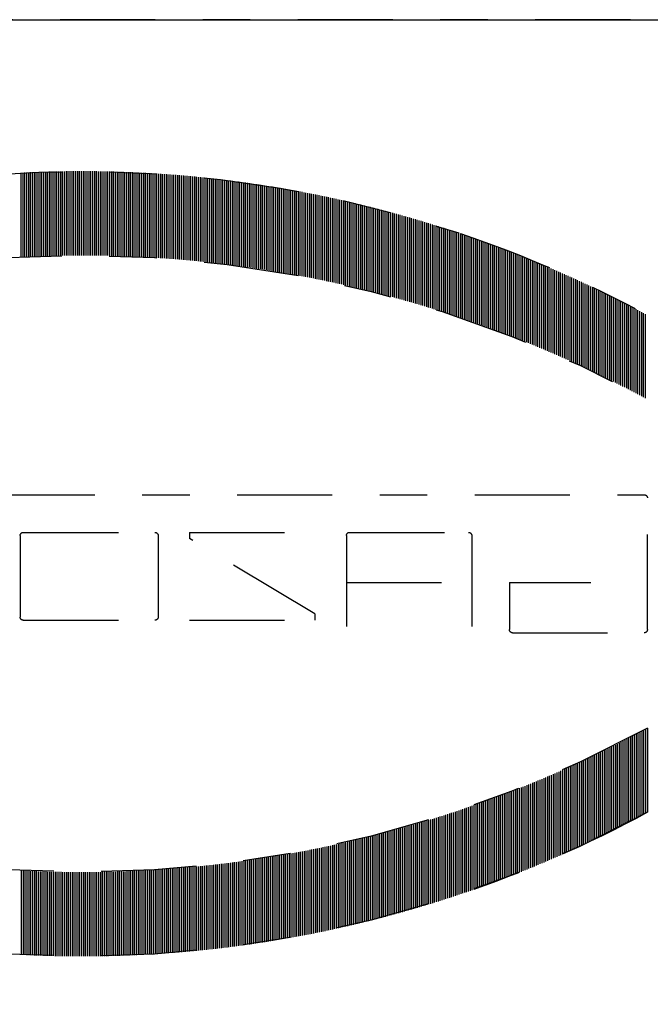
# Model space of a CAD drawing. Extents: x 33706 to 249013, y -74890 to 17912.
# Tile 191 of 256: x 123565.51 to 123566.84, y -22354.84 to -22352.76. Entities that reach past the tile are written whole.
import ezdxf

# ---------------------------------------------------------------- set-up
doc = ezdxf.new("R2010")
doc.units = 0
doc.header["$MEASUREMENT"] = 0
doc.linetypes.add('DASHDOT', pattern=[8.5, 4, -2, 0.5, -2])
for name, color, linetype in [('gaz', 1, 'Continuous'), ('LC-002-002-----0', 2, 'DASHDOT'), ('LC-010-002-----0', 1, 'Continuous')]:
    doc.layers.add(name, color=color, linetype=linetype)

# ---------------------------------------------------------------- blocks, each defined once
blk = doc.blocks.new('kdk dn40 pn50')
at = {"layer": 'LC-002-002-----0', "color": 3}
for p, q in [((-12.319, -10.163), (-12.319, -6.623)), ((-12.24, -10.155), (-12.24, -6.615)), ((-12.16, -10.147), (-12.16, -6.607)), ((-12.081, -10.14), (-12.081, -6.6)), ((-12.001, -10.132), (-12.001, -6.592)), ((-11.922, -10.125), (-11.922, -6.585)), ((-11.843, -10.118), (-11.843, -6.578)), ((-11.763, -10.111), (-11.763, -6.571)), ((-11.684, -10.104), (-11.684, -6.564)), ((-11.604, -10.097), (-11.604, -6.557)), ((-11.525, -10.09), (-11.525, -6.55)), ((-11.446, -10.084), (-11.446, -6.544)), ((-11.366, -10.077), (-11.366, -6.537)), ((-11.287, -10.071), (-11.287, -6.531)), ((-11.207, -10.065), (-11.207, -6.525)), ((-11.128, -10.059), (-11.128, -6.519)), ((-11.049, -10.053), (-11.049, -6.513)), ((-10.969, -10.047), (-10.969, -6.507)), ((-10.89, -10.042), (-10.89, -6.502)), ((-10.81, -10.036), (-10.81, -6.496)), ((-10.731, -10.031), (-10.731, -6.491)), ((-10.652, -10.026), (-10.652, -6.486)), ((-10.572, -10.02), (-10.572, -6.48)), ((-10.493, -10.015), (-10.493, -6.475)), ((-10.413, -10.01), (-10.413, -6.47)), ((-10.334, -10.006), (-10.334, -6.466)), ((-10.255, -10.001), (-10.255, -6.461)), ((-10.175, -9.997), (-10.175, -6.457)), ((-10.096, -9.992), (-10.096, -6.452)), ((-10.016, -9.988), (-10.016, -6.448)), ((-9.937, -9.984), (-9.937, -6.444)), ((-9.857, -9.98), (-9.857, -6.44)), ((-9.778, -9.976), (-9.778, -6.436)), ((-9.699, -9.972), (-9.699, -6.432)), ((-9.619, -9.969), (-9.619, -6.429)), ((-9.54, -9.965), (-9.54, -6.425)), ((-9.46, -9.962), (-9.46, -6.422)), ((-9.381, -9.959), (-9.381, -6.419)), ((-9.302, -9.956), (-9.302, -6.416)), ((-9.222, -9.953), (-9.222, -6.413)), ((-9.143, -9.95), (-9.143, -6.41)), ((-9.063, -9.947), (-9.063, -6.407)), ((-8.984, -9.944), (-8.984, -6.404)), ((-8.905, -9.942), (-8.905, -6.402)), ((-8.825, -9.94), (-8.825, -6.4)), ((-8.746, -9.937), (-8.746, -6.397)), ((-8.666, -9.935), (-8.666, -6.395)), ((-8.587, -9.933), (-8.587, -6.393)), ((-8.508, -9.931), (-8.508, -6.391)), ((-8.428, -9.93), (-8.428, -6.39)), ((-8.349, -9.928), (-8.349, -6.388)), ((-8.269, -9.927), (-8.269, -6.387)), ((-8.19, -9.925), (-8.19, -6.385)), ((-8.111, -9.924), (-8.111, -6.384)), ((-8.031, -9.923), (-8.031, -6.383)), ((-7.952, -9.922), (-7.952, -6.382)), ((-7.872, -9.921), (-7.872, -6.381)), ((-7.793, -9.921), (-7.793, -6.381)), ((-7.713, -9.92), (-7.713, -6.38)), ((-7.634, -9.92), (-7.634, -6.38)), ((-7.555, -9.919), (-7.555, -6.379)), ((-7.475, -9.919), (-7.475, -6.379)), ((-7.396, -9.919), (-7.396, -6.379)), ((-7.316, -9.919), (-7.316, -6.379)), ((-7.237, -9.919), (-7.237, -6.379)), ((-7.158, -9.92), (-7.158, -6.38)), ((-7.078, -9.92), (-7.078, -6.38)), ((-6.999, -9.921), (-6.999, -6.381)), ((-6.919, -9.921), (-6.919, -6.381)), ((-6.84, -9.922), (-6.84, -6.382)), ((-6.761, -9.923), (-6.761, -6.383)), ((-6.681, -9.924), (-6.681, -6.384)), ((-6.602, -9.925), (-6.602, -6.385)), ((-6.522, -9.927), (-6.522, -6.387)), ((-6.443, -9.928), (-6.443, -6.388)), ((-6.364, -9.93), (-6.364, -6.39)), ((-6.284, -9.931), (-6.284, -6.391)), ((-6.205, -9.933), (-6.205, -6.393)), ((-6.125, -9.935), (-6.125, -6.395)), ((-6.046, -9.937), (-6.046, -6.397)), ((-5.967, -9.94), (-5.967, -6.4)), ((-5.887, -9.942), (-5.887, -6.402)), ((-5.808, -9.944), (-5.808, -6.404)), ((-5.728, -9.947), (-5.728, -6.407)), ((-5.649, -9.95), (-5.649, -6.41)), ((-5.569, -9.953), (-5.569, -6.413)), ((-5.49, -9.956), (-5.49, -6.416)), ((-5.411, -9.959), (-5.411, -6.419)), ((-5.331, -9.962), (-5.331, -6.422)), ((-5.252, -9.965), (-5.252, -6.425)), ((-5.172, -9.969), (-5.172, -6.429)), ((-5.093, -9.972), (-5.093, -6.432)), ((-5.014, -9.976), (-5.014, -6.436)), ((-4.934, -9.98), (-4.934, -6.44)), ((-4.855, -9.984), (-4.855, -6.444)), ((-15.495, -10.581), (-15.495, -7.041)), ((-15.416, -10.568), (-15.416, -7.028)), ((-15.337, -10.556), (-15.337, -7.016)), ((-15.257, -10.543), (-15.257, -7.003)), ((-15.178, -10.53), (-15.178, -6.99)), ((-15.098, -10.518), (-15.098, -6.978)), ((-15.019, -10.505), (-15.019, -6.965)), ((-14.94, -10.493), (-14.94, -6.953)), ((-14.86, -10.481), (-14.86, -6.941)), ((-14.781, -10.469), (-14.781, -6.929)), ((-14.701, -10.457), (-14.701, -6.917)), ((-14.622, -10.446), (-14.622, -6.906)), ((-14.543, -10.434), (-14.543, -6.894)), ((-14.463, -10.423), (-14.463, -6.883)), ((-14.384, -10.411), (-14.384, -6.871)), ((-14.304, -10.4), (-14.304, -6.86)), ((-14.225, -10.389), (-14.225, -6.849)), ((-14.145, -10.378), (-14.145, -6.838)), ((-14.066, -10.367), (-14.066, -6.827)), ((-13.987, -10.357), (-13.987, -6.817)), ((-13.907, -10.346), (-13.907, -6.806)), ((-13.828, -10.336), (-13.828, -6.796)), ((-13.748, -10.325), (-13.748, -6.785)), ((-13.669, -10.315), (-13.669, -6.775)), ((-13.59, -10.305), (-13.59, -6.765)), ((-13.51, -10.295), (-13.51, -6.755)), ((-13.431, -10.286), (-13.431, -6.746)), ((-13.351, -10.276), (-13.351, -6.736)), ((-13.272, -10.267), (-13.272, -6.727)), ((-13.193, -10.257), (-13.193, -6.717)), ((-13.113, -10.248), (-13.113, -6.708)), ((-13.034, -10.239), (-13.034, -6.699)), ((-12.954, -10.23), (-12.954, -6.69)), ((-12.875, -10.221), (-12.875, -6.681)), ((-12.796, -10.212), (-12.796, -6.672)), ((-12.716, -10.204), (-12.716, -6.664)), ((-12.637, -10.195), (-12.637, -6.655)), ((-12.557, -10.187), (-12.557, -6.647)), ((-12.478, -10.179), (-12.478, -6.639)), ((-12.399, -10.171), (-12.399, -6.631)), ((-17.639, -10.983), (-17.639, -7.443)), ((-17.56, -10.966), (-17.56, -7.426)), ((-17.481, -10.95), (-17.481, -7.41)), ((-17.401, -10.933), (-17.401, -7.393)), ((-17.322, -10.917), (-17.322, -7.377)), ((-17.242, -10.901), (-17.242, -7.361)), ((-17.163, -10.885), (-17.163, -7.345)), ((-17.084, -10.869), (-17.084, -7.329)), ((-17.004, -10.854), (-17.004, -7.314)), ((-16.925, -10.838), (-16.925, -7.298)), ((-16.845, -10.823), (-16.845, -7.283)), ((-16.766, -10.808), (-16.766, -7.268)), ((-16.687, -10.792), (-16.687, -7.252)), ((-16.607, -10.777), (-16.607, -7.237)), ((-16.528, -10.763), (-16.528, -7.223)), ((-16.448, -10.748), (-16.448, -7.208)), ((-16.369, -10.733), (-16.369, -7.193)), ((-16.289, -10.719), (-16.289, -7.179)), ((-16.21, -10.704), (-16.21, -7.164)), ((-16.131, -10.69), (-16.131, -7.15)), ((-16.051, -10.676), (-16.051, -7.136)), ((-15.972, -10.662), (-15.972, -7.122)), ((-15.892, -10.648), (-15.892, -7.108)), ((-15.813, -10.635), (-15.813, -7.095)), ((-15.734, -10.621), (-15.734, -7.081)), ((-15.654, -10.608), (-15.654, -7.068)), ((-15.575, -10.595), (-15.575, -7.055)), ((-19.466, -11.402), (-19.466, -7.862)), ((-19.386, -11.383), (-19.386, -7.843)), ((-19.307, -11.363), (-19.307, -7.823)), ((-19.228, -11.343), (-19.228, -7.803)), ((-19.148, -11.324), (-19.148, -7.784)), ((-19.069, -11.305), (-19.069, -7.765)), ((-18.989, -11.286), (-18.989, -7.746)), ((-18.91, -11.267), (-18.91, -7.727)), ((-18.831, -11.248), (-18.831, -7.708)), ((-18.751, -11.23), (-18.751, -7.69)), ((-18.672, -11.211), (-18.672, -7.671)), ((-18.592, -11.193), (-18.592, -7.653)), ((-18.513, -11.174), (-18.513, -7.634)), ((-18.433, -11.156), (-18.433, -7.616)), ((-18.354, -11.138), (-18.354, -7.598)), ((-18.275, -11.121), (-18.275, -7.581)), ((-18.195, -11.103), (-18.195, -7.563)), ((-18.116, -11.085), (-18.116, -7.545)), ((-18.036, -11.068), (-18.036, -7.528)), ((-17.957, -11.051), (-17.957, -7.511)), ((-17.878, -11.033), (-17.878, -7.493)), ((-17.798, -11.016), (-17.798, -7.476)), ((-17.719, -11), (-17.719, -7.46)), ((-21.054, -11.827), (-21.054, -8.287)), ((-20.975, -11.804), (-20.975, -8.264)), ((-20.895, -11.782), (-20.895, -8.242)), ((-20.816, -11.759), (-20.816, -8.219)), ((-20.736, -11.737), (-20.736, -8.197)), ((-20.657, -11.715), (-20.657, -8.175)), ((-20.577, -11.693), (-20.577, -8.153)), ((-20.498, -11.672), (-20.498, -8.132)), ((-20.419, -11.65), (-20.419, -8.11)), ((-20.339, -11.629), (-20.339, -8.089)), ((-20.26, -11.607), (-20.26, -8.067)), ((-20.18, -11.586), (-20.18, -8.046)), ((-20.101, -11.565), (-20.101, -8.025)), ((-20.022, -11.544), (-20.022, -8.004)), ((-19.942, -11.524), (-19.942, -7.984)), ((-19.863, -11.503), (-19.863, -7.963)), ((-19.783, -11.483), (-19.783, -7.943)), ((-19.704, -11.462), (-19.704, -7.922)), ((-19.625, -11.442), (-19.625, -7.902)), ((-19.545, -11.422), (-19.545, -7.882)), ((-22.404, -12.232), (-22.404, -8.692)), ((-22.324, -12.207), (-22.324, -8.667)), ((-22.245, -12.182), (-22.245, -8.642)), ((-22.166, -12.157), (-22.166, -8.617)), ((-22.086, -12.133), (-22.086, -8.593)), ((-22.007, -12.108), (-22.007, -8.568)), ((-21.927, -12.084), (-21.927, -8.544)), ((-21.848, -12.06), (-21.848, -8.52)), ((-21.769, -12.036), (-21.769, -8.496)), ((-21.689, -12.012), (-21.689, -8.472)), ((-21.61, -11.988), (-21.61, -8.448)), ((-21.53, -11.965), (-21.53, -8.425)), ((-21.451, -11.941), (-21.451, -8.401)), ((-21.372, -11.918), (-21.372, -8.378)), ((-21.292, -11.895), (-21.292, -8.355)), ((-21.213, -11.872), (-21.213, -8.332)), ((-21.133, -11.849), (-21.133, -8.309)), ((-23.674, -12.652), (-23.674, -9.112)), ((-23.595, -12.624), (-23.595, -9.084)), ((-23.516, -12.597), (-23.516, -9.057)), ((-23.436, -12.57), (-23.436, -9.03)), ((-23.357, -12.543), (-23.357, -9.003)), ((-23.277, -12.516), (-23.277, -8.976)), ((-23.198, -12.49), (-23.198, -8.95)), ((-23.119, -12.463), (-23.119, -8.923)), ((-23.039, -12.437), (-23.039, -8.897)), ((-22.96, -12.411), (-22.96, -8.871)), ((-22.88, -12.385), (-22.88, -8.845)), ((-22.801, -12.359), (-22.801, -8.819)), ((-22.721, -12.333), (-22.721, -8.793)), ((-22.642, -12.308), (-22.642, -8.768)), ((-22.563, -12.282), (-22.563, -8.742)), ((-22.483, -12.257), (-22.483, -8.717)), ((-24.786, -13.051), (-24.786, -9.511)), ((-24.707, -13.021), (-24.707, -9.481)), ((-24.627, -12.992), (-24.627, -9.452)), ((-24.548, -12.963), (-24.548, -9.423)), ((-24.468, -12.934), (-24.468, -9.394)), ((-24.389, -12.905), (-24.389, -9.365)), ((-24.31, -12.876), (-24.31, -9.336)), ((-24.23, -12.847), (-24.23, -9.307)), ((-24.151, -12.819), (-24.151, -9.279)), ((-24.071, -12.791), (-24.071, -9.251)), ((-23.992, -12.763), (-23.992, -9.223)), ((-23.913, -12.735), (-23.913, -9.195)), ((-23.833, -12.707), (-23.833, -9.167)), ((-23.754, -12.679), (-23.754, -9.139)), ((-25.898, -13.48), (-25.898, -9.94)), ((-25.818, -13.448), (-25.818, -9.908)), ((-25.739, -13.416), (-25.739, -9.876)), ((-25.66, -13.385), (-25.66, -9.845)), ((-25.58, -13.354), (-25.58, -9.814)), ((-25.501, -13.323), (-25.501, -9.783)), ((-25.421, -13.292), (-25.421, -9.752)), ((-25.342, -13.261), (-25.342, -9.721)), ((-25.263, -13.231), (-25.263, -9.691)), ((-25.183, -13.2), (-25.183, -9.66)), ((-25.104, -13.17), (-25.104, -9.63)), ((-25.024, -13.14), (-25.024, -9.6)), ((-24.945, -13.11), (-24.945, -9.57)), ((-24.865, -13.08), (-24.865, -9.54)), ((-26.851, -13.872), (-26.851, -10.332)), ((-26.771, -13.838), (-26.771, -10.298)), ((-26.692, -13.805), (-26.692, -10.265)), ((-26.612, -13.772), (-26.612, -10.232)), ((-26.533, -13.738), (-26.533, -10.198)), ((-26.454, -13.706), (-26.454, -10.166)), ((-26.374, -13.673), (-26.374, -10.133)), ((-26.295, -13.64), (-26.295, -10.1)), ((-26.215, -13.608), (-26.215, -10.068)), ((-26.136, -13.575), (-26.136, -10.035)), ((-26.057, -13.543), (-26.057, -10.003)), ((-25.977, -13.511), (-25.977, -9.971)), ((-27.804, -14.287), (-27.804, -10.747)), ((-27.724, -14.252), (-27.724, -10.712)), ((-27.645, -14.217), (-27.645, -10.677)), ((-27.565, -14.181), (-27.565, -10.641)), ((-27.486, -14.146), (-27.486, -10.606)), ((-27.407, -14.111), (-27.407, -10.571)), ((-27.327, -14.077), (-27.327, -10.537)), ((-27.248, -14.042), (-27.248, -10.502)), ((-27.168, -14.008), (-27.168, -10.468)), ((-27.089, -13.974), (-27.089, -10.434)), ((-27.01, -13.939), (-27.01, -10.399)), ((-26.93, -13.906), (-26.93, -10.366)), ((-28.756, -14.727), (-28.756, -11.187)), ((-28.677, -14.69), (-28.677, -11.15)), ((-28.598, -14.652), (-28.598, -11.112)), ((-28.518, -14.615), (-28.518, -11.075)), ((-28.439, -14.578), (-28.439, -11.038)), ((-28.359, -14.541), (-28.359, -11.001)), ((-28.28, -14.504), (-28.28, -10.964)), ((-28.201, -14.468), (-28.201, -10.928)), ((-28.121, -14.431), (-28.121, -10.891)), ((-28.042, -14.395), (-28.042, -10.855)), ((-27.962, -14.359), (-27.962, -10.819)), ((-27.883, -14.323), (-27.883, -10.783)), ((-29.551, -15.112), (-29.551, -11.572)), ((-29.471, -15.073), (-29.471, -11.533)), ((-29.392, -15.034), (-29.392, -11.494)), ((-29.312, -14.995), (-29.312, -11.455)), ((-29.233, -14.956), (-29.233, -11.416)), ((-29.154, -14.918), (-29.154, -11.378)), ((-29.074, -14.879), (-29.074, -11.339)), ((-28.995, -14.841), (-28.995, -11.301)), ((-28.915, -14.803), (-28.915, -11.263)), ((-28.836, -14.765), (-28.836, -11.225)), ((-30.424, -15.556), (-30.424, -12.016)), ((-30.345, -15.515), (-30.345, -11.975)), ((-30.265, -15.474), (-30.265, -11.934)), ((-30.186, -15.433), (-30.186, -11.893)), ((-30.106, -15.392), (-30.106, -11.852)), ((-30.027, -15.352), (-30.027, -11.812)), ((-29.948, -15.311), (-29.948, -11.771)), ((-29.868, -15.271), (-29.868, -11.731)), ((-29.789, -15.231), (-29.789, -11.691)), ((-29.709, -15.191), (-29.709, -11.651)), ((-29.63, -15.152), (-29.63, -11.612)), ((-31.139, -15.936), (-31.139, -12.396)), ((-31.059, -15.893), (-31.059, -12.353)), ((-30.98, -15.85), (-30.98, -12.31)), ((-30.9, -15.808), (-30.9, -12.268)), ((-30.821, -15.765), (-30.821, -12.225)), ((-30.742, -15.723), (-30.742, -12.183)), ((-30.662, -15.681), (-30.662, -12.141)), ((-30.583, -15.639), (-30.583, -12.099)), ((-30.503, -15.598), (-30.503, -12.058)), ((-31.218, -25.671), (-31.218, -20.128)), ((16.047, -19.995), (-31.085, -19.995)), ((-23.825, -21.713), (-23.825, -25.54)), ((-18.677, -21.579), (-23.691, -21.579)), ((-18.544, -21.713), (-18.544, -25.54)), ((-11.942, -21.579), (-17.223, -21.579)), ((-17.223, -25.012), (-11.942, -21.843)), ((-11.942, -21.579), (-11.942, -21.843)), ((-10.622, -21.713), (-10.622, -25.143)), ((-4.946, -21.579), (-10.489, -21.579)), ((-4.813, -21.713), (-4.813, -25.143)), ((-25.409, -23.692), (-28.842, -23.692)), ((-25.409, -23.692), (-25.409, -25.671)), ((-18.544, -23.692), (-23.825, -23.692)), ((-17.223, -25.012), (-17.223, -25.276)), ((-11.942, -25.276), (-17.223, -25.276)), ((-4.946, -25.276), (-10.489, -25.276)), ((-25.542, -25.804), (-31.085, -25.804)), ((-31.218, -29.82), (-31.218, -33.36)), ((-31.139, -29.863), (-31.139, -33.403)), ((-31.059, -29.906), (-31.059, -33.446)), ((-30.98, -29.949), (-30.98, -33.489)), ((-30.9, -29.991), (-30.9, -33.531)), ((-30.821, -30.034), (-30.821, -33.574)), ((-30.742, -30.076), (-30.742, -33.616)), ((-30.662, -30.118), (-30.662, -33.658)), ((-30.583, -30.16), (-30.583, -33.7)), ((-30.503, -30.201), (-30.503, -33.741)), ((-30.424, -30.243), (-30.424, -33.783)), ((-30.345, -30.284), (-30.345, -33.824)), ((-30.265, -30.325), (-30.265, -33.865)), ((-30.186, -30.366), (-30.186, -33.906)), ((-30.106, -30.407), (-30.106, -33.947)), ((-30.027, -30.447), (-30.027, -33.987)), ((-29.948, -30.488), (-29.948, -34.028)), ((-29.868, -30.528), (-29.868, -34.068)), ((-29.789, -30.568), (-29.789, -34.108)), ((-29.709, -30.608), (-29.709, -34.148)), ((-29.63, -30.647), (-29.63, -34.187)), ((-29.551, -30.687), (-29.551, -34.227)), ((-29.471, -30.726), (-29.471, -34.266)), ((-29.392, -30.765), (-29.392, -34.305)), ((-29.312, -30.804), (-29.312, -34.344)), ((-29.233, -30.843), (-29.233, -34.383)), ((-29.154, -30.882), (-29.154, -34.422)), ((-29.074, -30.92), (-29.074, -34.46)), ((-28.995, -30.958), (-28.995, -34.498)), ((-28.915, -30.996), (-28.915, -34.536)), ((-28.836, -31.034), (-28.836, -34.574)), ((-28.756, -31.072), (-28.756, -34.612)), ((-28.677, -31.11), (-28.677, -34.65)), ((-28.598, -31.147), (-28.598, -34.687)), ((-28.518, -31.184), (-28.518, -34.724)), ((-28.439, -31.221), (-28.439, -34.761)), ((-28.359, -31.258), (-28.359, -34.798)), ((-28.28, -31.295), (-28.28, -34.835)), ((-28.201, -31.331), (-28.201, -34.871)), ((-28.121, -31.368), (-28.121, -34.908)), ((-28.042, -31.404), (-28.042, -34.944)), ((-27.962, -31.44), (-27.962, -34.98)), ((-27.883, -31.476), (-27.883, -35.016)), ((-27.804, -31.512), (-27.804, -35.052)), ((-27.724, -31.547), (-27.724, -35.087)), ((-27.645, -31.583), (-27.645, -35.123)), ((-27.565, -31.618), (-27.565, -35.158)), ((-27.486, -31.653), (-27.486, -35.193)), ((-27.407, -31.688), (-27.407, -35.228)), ((-27.327, -31.722), (-27.327, -35.262)), ((-27.248, -31.757), (-27.248, -35.297)), ((-27.168, -31.791), (-27.168, -35.331)), ((-27.089, -31.826), (-27.089, -35.366)), ((-27.01, -31.86), (-27.01, -35.4)), ((-26.93, -31.894), (-26.93, -35.434)), ((-26.851, -31.927), (-26.851, -35.467)), ((-26.771, -31.961), (-26.771, -35.501)), ((-26.692, -31.994), (-26.692, -35.534)), ((-26.612, -32.028), (-26.612, -35.568)), ((-26.533, -32.061), (-26.533, -35.601)), ((-26.454, -32.094), (-26.454, -35.634)), ((-26.374, -32.126), (-26.374, -35.666)), ((-26.295, -32.159), (-26.295, -35.699)), ((-26.215, -32.191), (-26.215, -35.731)), ((-26.136, -32.224), (-26.136, -35.764)), ((-26.057, -32.256), (-26.057, -35.796)), ((-25.977, -32.288), (-25.977, -35.828)), ((-25.898, -32.32), (-25.898, -35.86)), ((-25.818, -32.351), (-25.818, -35.891)), ((-25.739, -32.383), (-25.739, -35.923)), ((-25.66, -32.414), (-25.66, -35.954)), ((-25.58, -32.445), (-25.58, -35.985)), ((-25.501, -32.476), (-25.501, -36.016)), ((-25.421, -32.507), (-25.421, -36.047)), ((-25.342, -32.538), (-25.342, -36.078)), ((-25.263, -32.568), (-25.263, -36.108)), ((-25.183, -32.599), (-25.183, -36.139)), ((-25.104, -32.629), (-25.104, -36.169)), ((-25.024, -32.659), (-25.024, -36.199)), ((-24.945, -32.689), (-24.945, -36.229)), ((-24.865, -32.719), (-24.865, -36.259)), ((-24.786, -32.749), (-24.786, -36.289)), ((-24.707, -32.778), (-24.707, -36.318)), ((-24.627, -32.807), (-24.627, -36.347)), ((-24.548, -32.837), (-24.548, -36.377)), ((-24.468, -32.866), (-24.468, -36.406)), ((-24.389, -32.894), (-24.389, -36.434)), ((-24.31, -32.923), (-24.31, -36.463)), ((-24.23, -32.952), (-24.23, -36.492)), ((-24.151, -32.98), (-24.151, -36.52)), ((-24.071, -33.008), (-24.071, -36.548)), ((-23.992, -33.036), (-23.992, -36.576)), ((-23.913, -33.064), (-23.913, -36.604)), ((-23.833, -33.092), (-23.833, -36.632)), ((-23.754, -33.12), (-23.754, -36.66)), ((-23.674, -33.147), (-23.674, -36.687)), ((-23.595, -33.175), (-23.595, -36.715)), ((-23.516, -33.202), (-23.516, -36.742)), ((-23.436, -33.229), (-23.436, -36.769)), ((-23.357, -33.256), (-23.357, -36.796)), ((-23.277, -33.283), (-23.277, -36.823)), ((-23.198, -33.309), (-23.198, -36.849)), ((-23.119, -33.336), (-23.119, -36.876)), ((-23.039, -33.362), (-23.039, -36.902)), ((-22.96, -33.388), (-22.96, -36.928)), ((-22.88, -33.414), (-22.88, -36.954)), ((-22.801, -33.44), (-22.801, -36.98)), ((-22.721, -33.466), (-22.721, -37.006)), ((-22.642, -33.491), (-22.642, -37.031)), ((-22.563, -33.517), (-22.563, -37.057)), ((-22.483, -33.542), (-22.483, -37.082)), ((-22.404, -33.567), (-22.404, -37.107)), ((-22.324, -33.592), (-22.324, -37.132)), ((-22.245, -33.617), (-22.245, -37.157)), ((-22.166, -33.642), (-22.166, -37.182)), ((-22.086, -33.666), (-22.086, -37.206)), ((-22.007, -33.691), (-22.007, -37.231)), ((-21.927, -33.715), (-21.927, -37.255)), ((-21.848, -33.739), (-21.848, -37.279)), ((-21.769, -33.763), (-21.769, -37.303)), ((-21.689, -33.787), (-21.689, -37.327)), ((-21.61, -33.811), (-21.61, -37.351)), ((-21.53, -33.834), (-21.53, -37.374)), ((-21.451, -33.858), (-21.451, -37.398)), ((-21.372, -33.881), (-21.372, -37.421)), ((-21.292, -33.904), (-21.292, -37.444)), ((-21.213, -33.927), (-21.213, -37.467)), ((-21.133, -33.95), (-21.133, -37.49)), ((-21.054, -33.973), (-21.054, -37.513)), ((-20.975, -33.995), (-20.975, -37.535)), ((-20.895, -34.018), (-20.895, -37.558)), ((-20.816, -34.04), (-20.816, -37.58)), ((-20.736, -34.062), (-20.736, -37.602)), ((-20.657, -34.084), (-20.657, -37.624)), ((-20.577, -34.106), (-20.577, -37.646)), ((-20.498, -34.127), (-20.498, -37.667)), ((-20.419, -34.149), (-20.419, -37.689)), ((-20.339, -34.17), (-20.339, -37.71)), ((-20.26, -34.192), (-20.26, -37.732)), ((-20.18, -34.213), (-20.18, -37.753)), ((-20.101, -34.234), (-20.101, -37.774)), ((-20.022, -34.255), (-20.022, -37.795)), ((-19.942, -34.275), (-19.942, -37.815)), ((-19.863, -34.296), (-19.863, -37.836)), ((-19.783, -34.316), (-19.783, -37.856)), ((-19.704, -34.337), (-19.704, -37.877)), ((-19.625, -34.357), (-19.625, -37.897)), ((-19.545, -34.377), (-19.545, -37.917)), ((-19.466, -34.397), (-19.466, -37.937)), ((-19.386, -34.417), (-19.386, -37.957)), ((-19.307, -34.436), (-19.307, -37.976)), ((-19.228, -34.456), (-19.228, -37.996)), ((-19.148, -34.475), (-19.148, -38.015)), ((-19.069, -34.494), (-19.069, -38.034)), ((-18.989, -34.513), (-18.989, -38.053)), ((-18.91, -34.532), (-18.91, -38.072)), ((-18.831, -34.551), (-18.831, -38.091)), ((-18.751, -34.57), (-18.751, -38.11)), ((-18.672, -34.588), (-18.672, -38.128)), ((-18.592, -34.606), (-18.592, -38.146)), ((-18.513, -34.625), (-18.513, -38.165)), ((-18.433, -34.643), (-18.433, -38.183)), ((-18.354, -34.661), (-18.354, -38.201)), ((-18.275, -34.679), (-18.275, -38.219)), ((-18.195, -34.696), (-18.195, -38.236)), ((-18.116, -34.714), (-18.116, -38.254)), ((-18.036, -34.731), (-18.036, -38.271)), ((-17.957, -34.748), (-17.957, -38.288)), ((-17.878, -34.766), (-17.878, -38.306)), ((-17.798, -34.783), (-17.798, -38.323)), ((-17.719, -34.8), (-17.719, -38.34)), ((-17.639, -34.816), (-17.639, -38.356)), ((-17.56, -34.833), (-17.56, -38.373)), ((-17.481, -34.849), (-17.481, -38.389)), ((-17.401, -34.866), (-17.401, -38.406)), ((-17.322, -34.882), (-17.322, -38.422)), ((-17.242, -34.898), (-17.242, -38.438)), ((-17.163, -34.914), (-17.163, -38.454)), ((-17.084, -34.93), (-17.084, -38.47)), ((-17.004, -34.945), (-17.004, -38.485)), ((-16.925, -34.961), (-16.925, -38.501)), ((-16.845, -34.976), (-16.845, -38.516)), ((-16.766, -34.992), (-16.766, -38.532)), ((-16.687, -35.007), (-16.687, -38.547)), ((-16.607, -35.022), (-16.607, -38.562)), ((-16.528, -35.037), (-16.528, -38.577)), ((-16.448, -35.051), (-16.448, -38.591)), ((-16.369, -35.066), (-16.369, -38.606)), ((-16.289, -35.08), (-16.289, -38.62)), ((-16.21, -35.095), (-16.21, -38.635)), ((-16.131, -35.109), (-16.131, -38.649)), ((-16.051, -35.123), (-16.051, -38.663)), ((-15.972, -35.137), (-15.972, -38.677)), ((-15.892, -35.151), (-15.892, -38.691)), ((-15.813, -35.164), (-15.813, -38.704)), ((-15.734, -35.178), (-15.734, -38.718)), ((-15.654, -35.191), (-15.654, -38.731)), ((-15.575, -35.205), (-15.575, -38.745)), ((-15.495, -35.218), (-15.495, -38.758)), ((-15.416, -35.231), (-15.416, -38.771)), ((-15.337, -35.244), (-15.337, -38.784)), ((-15.257, -35.256), (-15.257, -38.796)), ((-15.178, -35.269), (-15.178, -38.809)), ((-15.098, -35.281), (-15.098, -38.821)), ((-15.019, -35.294), (-15.019, -38.834)), ((-14.94, -35.306), (-14.94, -38.846)), ((-14.86, -35.318), (-14.86, -38.858)), ((-14.781, -35.33), (-14.781, -38.87)), ((-14.701, -35.342), (-14.701, -38.882)), ((-14.622, -35.354), (-14.622, -38.894)), ((-14.543, -35.365), (-14.543, -38.905)), ((-14.463, -35.377), (-14.463, -38.917)), ((-14.384, -35.388), (-14.384, -38.928)), ((-14.304, -35.399), (-14.304, -38.939)), ((-14.225, -35.41), (-14.225, -38.95)), ((-14.145, -35.421), (-14.145, -38.961)), ((-14.066, -35.432), (-14.066, -38.972)), ((-13.987, -35.442), (-13.987, -38.982)), ((-13.907, -35.453), (-13.907, -38.993)), ((-13.828, -35.463), (-13.828, -39.003)), ((-13.748, -35.474), (-13.748, -39.014)), ((-13.669, -35.484), (-13.669, -39.024)), ((-13.59, -35.494), (-13.59, -39.034)), ((-13.51, -35.504), (-13.51, -39.044)), ((-13.431, -35.513), (-13.431, -39.053)), ((-13.351, -35.523), (-13.351, -39.063)), ((-13.272, -35.532), (-13.272, -39.072)), ((-13.193, -35.542), (-13.193, -39.082)), ((-13.113, -35.551), (-13.113, -39.091)), ((-13.034, -35.56), (-13.034, -39.1)), ((-12.954, -35.569), (-12.954, -39.109)), ((-12.875, -35.578), (-12.875, -39.118)), ((-12.796, -35.587), (-12.796, -39.127)), ((-12.716, -35.595), (-12.716, -39.135)), ((-12.637, -35.604), (-12.637, -39.144)), ((-12.557, -35.612), (-12.557, -39.152)), ((-12.478, -35.62), (-12.478, -39.16)), ((-12.399, -35.628), (-12.399, -39.168)), ((-12.319, -35.636), (-12.319, -39.176)), ((-12.24, -35.644), (-12.24, -39.184)), ((-12.16, -35.652), (-12.16, -39.192)), ((-12.081, -35.659), (-12.081, -39.199)), ((-12.001, -35.667), (-12.001, -39.207)), ((-11.922, -35.674), (-11.922, -39.214)), ((-11.843, -35.681), (-11.843, -39.221)), ((-11.763, -35.688), (-11.763, -39.228)), ((-11.684, -35.695), (-11.684, -39.235)), ((-11.604, -35.702), (-11.604, -39.242)), ((-11.525, -35.709), (-11.525, -39.249)), ((-11.446, -35.715), (-11.446, -39.255)), ((-11.366, -35.722), (-11.366, -39.262)), ((-11.287, -35.728), (-11.287, -39.268)), ((-11.207, -35.734), (-11.207, -39.274)), ((-11.128, -35.74), (-11.128, -39.28)), ((-11.049, -35.746), (-11.049, -39.286)), ((-10.969, -35.752), (-10.969, -39.292)), ((-10.89, -35.757), (-10.89, -39.297)), ((-10.81, -35.763), (-10.81, -39.303)), ((-10.731, -35.768), (-10.731, -39.308)), ((-10.652, -35.774), (-10.652, -39.314)), ((-10.572, -35.779), (-10.572, -39.319)), ((-10.493, -35.784), (-10.493, -39.324)), ((-10.413, -35.789), (-10.413, -39.329)), ((-10.334, -35.793), (-10.334, -39.333)), ((-10.255, -35.798), (-10.255, -39.338)), ((-10.175, -35.802), (-10.175, -39.342)), ((-10.096, -35.807), (-10.096, -39.347)), ((-10.016, -35.811), (-10.016, -39.351)), ((-9.937, -35.815), (-9.937, -39.355)), ((-9.857, -35.819), (-9.857, -39.359)), ((-9.778, -35.823), (-9.778, -39.363)), ((-9.699, -35.827), (-9.699, -39.367)), ((-9.619, -35.83), (-9.619, -39.37)), ((-9.54, -35.834), (-9.54, -39.374)), ((-9.46, -35.837), (-9.46, -39.377)), ((-9.381, -35.84), (-9.381, -39.38)), ((-9.302, -35.844), (-9.302, -39.384)), ((-9.222, -35.847), (-9.222, -39.387)), ((-9.143, -35.849), (-9.143, -39.389)), ((-9.063, -35.852), (-9.063, -39.392)), ((-8.984, -35.855), (-8.984, -39.395)), ((-8.905, -35.857), (-8.905, -39.397)), ((-8.825, -35.86), (-8.825, -39.4)), ((-8.746, -35.862), (-8.746, -39.402)), ((-8.666, -35.864), (-8.666, -39.404)), ((-8.587, -35.866), (-8.587, -39.406)), ((-8.508, -35.868), (-8.508, -39.408)), ((-8.428, -35.869), (-8.428, -39.409)), ((-8.349, -35.871), (-8.349, -39.411)), ((-8.269, -35.872), (-8.269, -39.412)), ((-8.19, -35.874), (-8.19, -39.414)), ((-8.111, -35.875), (-8.111, -39.415)), ((-8.031, -35.876), (-8.031, -39.416)), ((-7.952, -35.877), (-7.952, -39.417)), ((-7.872, -35.878), (-7.872, -39.418)), ((-7.793, -35.878), (-7.793, -39.418)), ((-7.713, -35.879), (-7.713, -39.419)), ((-7.634, -35.879), (-7.634, -39.419)), ((-7.555, -35.88), (-7.555, -39.42)), ((-7.475, -35.88), (-7.475, -39.42)), ((-7.396, -35.88), (-7.396, -39.42)), ((-7.316, -35.88), (-7.316, -39.42)), ((-7.237, -35.88), (-7.237, -39.42)), ((-7.158, -35.879), (-7.158, -39.419)), ((-7.078, -35.879), (-7.078, -39.419)), ((-6.999, -35.878), (-6.999, -39.418)), ((-6.919, -35.878), (-6.919, -39.418)), ((-6.84, -35.877), (-6.84, -39.417)), ((-6.761, -35.876), (-6.761, -39.416)), ((-6.681, -35.875), (-6.681, -39.415)), ((-6.602, -35.874), (-6.602, -39.414)), ((-6.522, -35.872), (-6.522, -39.412)), ((-6.443, -35.871), (-6.443, -39.411)), ((-6.364, -35.869), (-6.364, -39.409)), ((-6.284, -35.868), (-6.284, -39.408)), ((-6.205, -35.866), (-6.205, -39.406)), ((-6.125, -35.864), (-6.125, -39.404)), ((-6.046, -35.862), (-6.046, -39.402)), ((-5.967, -35.86), (-5.967, -39.4)), ((-5.887, -35.857), (-5.887, -39.397)), ((-5.808, -35.855), (-5.808, -39.395)), ((-5.728, -35.852), (-5.728, -39.392)), ((-5.649, -35.849), (-5.649, -39.389)), ((-5.569, -35.847), (-5.569, -39.387)), ((-5.49, -35.844), (-5.49, -39.384)), ((-5.411, -35.84), (-5.411, -39.38)), ((-5.331, -35.837), (-5.331, -39.377)), ((-5.252, -35.834), (-5.252, -39.374)), ((-5.172, -35.83), (-5.172, -39.37)), ((-5.093, -35.827), (-5.093, -39.367)), ((-5.014, -35.823), (-5.014, -39.363)), ((-4.934, -35.819), (-4.934, -39.359)), ((-4.855, -35.815), (-4.855, -39.355))]:
    blk.add_line(p, q, dxfattribs=at)
for centre, radius, start, end in [((-7.396, -56.233), 49.853, 61.4552, 108.5761), ((-7.396, -56.233), 49.853, 108.6724, 118.5448), ((-7.396, -59.773), 49.853, 61.4552, 118.5448), ((-31.085, -20.128), 0.133, 90, 180), ((-23.691, -21.713), 0.133, 90, 180), ((-18.677, -21.713), 0.133, 0, 90), ((-10.489, -21.713), 0.133, 90, 180), ((-4.946, -21.713), 0.133, 0, 90), ((-10.489, -25.143), 0.133, 180, 270), ((-4.946, -25.143), 0.133, 270, 0), ((-31.085, -25.671), 0.133, 180, 270), ((-25.542, -25.671), 0.133, 270, 0), ((-7.396, 13.973), 49.853, 241.4552, 298.5448), ((-7.396, 13.973), 49.853, 241.4552, 298.5448), ((-7.396, 10.433), 49.853, 241.4552, 251.3276), ((-7.396, 10.433), 49.853, 241.4552, 298.5448)]:
    blk.add_arc(centre, radius, start, end, dxfattribs=at)
at = {"layer": 'LC-010-002-----0', "color": 2, "linetype": 'DASHDOT'}
blk.add_line((-120.5, 0), (120.5, 0), dxfattribs=at)

msp = doc.modelspace()

# ---------------------------------------------------------------- linework, layer by layer
at = {"layer": 'gaz', "linetype": 'Continuous'}
msp.add_line((123561.8772, -22352.763), (123592.2688, -22352.763), dxfattribs=at)

# ---------------------------------------------------------------- block references
at = {"layer": 'gaz', "linetype": 'Continuous', "xscale": -0.05, "yscale": 0.05}
msp.add_blockref('kdk dn40 pn50', (123565.274, -22352.763), dxfattribs=at)

doc.saveas('drawing.dxf')
